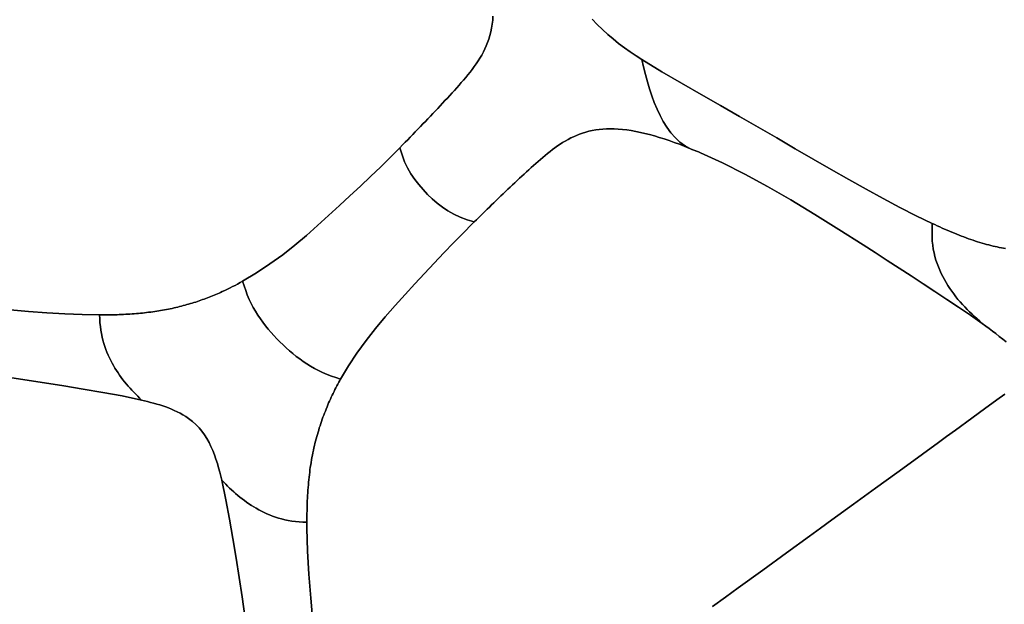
# Model space of a CAD drawing. Header units: centimetres. Extents: x -49.6 to 49.6, y -49.6 to 49.6.
# Tile 53 of 61: x 21.5 to 32.9, y 21.5 to 28.2. Entities that reach past the tile are written whole.
import ezdxf

# ---------------------------------------------------------------- set-up
doc = ezdxf.new("R2010")
doc.units = ezdxf.units.CM
doc.layers.get('0').update_dxf_attribs({"true_color": 0x5890e1})

msp = doc.modelspace()

# ---------------------------------------------------------------- linework, layer by layer
at = {"color": 16, "true_color": 0x870606}
for points in [[(21.372, 24.865, 0), (21.586, 24.847, 0), (21.796, 24.832, 0), (22.004, 24.819, 0), (22.207, 24.811, 0), (22.406, 24.808, 0), (22.432, 24.808, 0), (22.458, 24.808, 0), (22.483, 24.808, 0), (22.509, 24.808, 0), (22.534, 24.809, 0), (22.56, 24.809, 0), (22.585, 24.81, 0), (22.61, 24.81, 0), (22.635, 24.811, 0), (22.66, 24.812, 0), (22.685, 24.813, 0), (22.71, 24.815, 0), (22.735, 24.816, 0), (22.759, 24.817, 0), (22.784, 24.819, 0), (22.809, 24.821, 0), (22.833, 24.823, 0), (22.857, 24.825, 0), (22.881, 24.827, 0), (22.905, 24.83, 0), (22.928, 24.832, 0), (22.952, 24.835, 0), (22.975, 24.838, 0), (22.999, 24.841, 0), (23.022, 24.844, 0), (23.045, 24.847, 0), (23.068, 24.851, 0), (23.091, 24.854, 0), (23.114, 24.858, 0), (23.136, 24.862, 0), (23.159, 24.866, 0), (23.181, 24.871, 0), (23.203, 24.875, 0), (23.225, 24.879, 0), (23.247, 24.884, 0), (23.269, 24.889, 0), (23.291, 24.894, 0), (23.312, 24.899, 0), (23.333, 24.904, 0), (23.354, 24.91, 0), (23.376, 24.915, 0), (23.396, 24.921, 0), (23.417, 24.927, 0), (23.438, 24.932, 0), (23.459, 24.939, 0), (23.479, 24.945, 0), (23.499, 24.951, 0), (23.52, 24.957, 0), (23.54, 24.964, 0), (23.56, 24.971, 0), (23.579, 24.978, 0), (23.599, 24.985, 0), (23.619, 24.992, 0), (23.638, 24.999, 0), (23.658, 25.006, 0), (23.677, 25.013, 0), (23.696, 25.021, 0), (23.715, 25.029, 0), (23.734, 25.036, 0), (23.753, 25.044, 0), (23.771, 25.052, 0), (23.79, 25.06, 0), (23.808, 25.068, 0), (23.827, 25.077, 0), (23.857, 25.091, 0), (23.888, 25.105, 0), (23.918, 25.12, 0), (23.947, 25.135, 0), (23.977, 25.15, 0), (24.005, 25.165, 0), (24.034, 25.181, 0), (24.063, 25.197, 0), (24.225, 25.294, 0), (24.379, 25.397, 0), (24.526, 25.504, 0), (24.666, 25.615, 0), (24.8, 25.728, 0), (24.93, 25.843, 0), (25.057, 25.958, 0), (25.182, 26.072, 0), (25.304, 26.185, 0), (25.425, 26.297, 0), (25.544, 26.409, 0), (25.66, 26.521, 0), (25.772, 26.632, 0), (25.883, 26.743, 0), (25.913, 26.774, 0), (25.943, 26.805, 0), (25.973, 26.835, 0), (26.002, 26.866, 0), (26.032, 26.896, 0), (26.061, 26.927, 0), (26.091, 26.957, 0), (26.12, 26.987, 0), (26.149, 27.017, 0), (26.178, 27.047, 0), (26.207, 27.077, 0), (26.236, 27.107, 0), (26.264, 27.137, 0), (26.292, 27.167, 0), (26.321, 27.197, 0), (26.349, 27.227, 0), (26.377, 27.257, 0), (26.404, 27.287, 0), (26.432, 27.316, 0), (26.459, 27.346, 0), (26.487, 27.376, 0), (26.514, 27.406, 0), (26.54, 27.436, 0), (26.567, 27.466, 0), (26.593, 27.496, 0), (26.62, 27.526, 0), (26.645, 27.556, 0), (26.67, 27.587, 0), (26.695, 27.618, 0), (26.719, 27.649, 0), (26.743, 27.681, 0), (26.765, 27.713, 0), (26.787, 27.746, 0), (26.809, 27.78, 0), (26.829, 27.814, 0), (26.848, 27.85, 0), (26.865, 27.886, 0), (26.882, 27.923, 0), (26.897, 27.961, 0), (26.911, 28, 0), (26.923, 28.041, 0), (26.934, 28.083, 0), (26.943, 28.127, 0), (26.951, 28.171, 0), (26.956, 28.217, 0), (26.959, 28.264, 0)], [(26.959, 28.264, 0), (26.956, 28.217, 0), (26.951, 28.171, 0), (26.943, 28.127, 0), (26.934, 28.083, 0), (26.923, 28.041, 0), (26.911, 28, 0), (26.897, 27.961, 0), (26.882, 27.923, 0), (26.865, 27.886, 0), (26.848, 27.85, 0), (26.829, 27.814, 0), (26.809, 27.78, 0), (26.787, 27.746, 0), (26.765, 27.713, 0), (26.743, 27.681, 0), (26.719, 27.649, 0), (26.695, 27.618, 0), (26.67, 27.587, 0), (26.645, 27.556, 0), (26.62, 27.526, 0), (26.593, 27.496, 0), (26.567, 27.466, 0), (26.54, 27.436, 0), (26.514, 27.406, 0), (26.487, 27.376, 0), (26.459, 27.346, 0), (26.432, 27.316, 0), (26.404, 27.287, 0), (26.377, 27.257, 0), (26.349, 27.227, 0), (26.321, 27.197, 0), (26.292, 27.167, 0), (26.264, 27.137, 0), (26.236, 27.107, 0), (26.207, 27.077, 0), (26.178, 27.047, 0), (26.149, 27.017, 0), (26.12, 26.987, 0), (26.091, 26.957, 0), (26.061, 26.927, 0), (26.032, 26.896, 0), (26.002, 26.866, 0), (25.973, 26.835, 0), (25.943, 26.805, 0), (25.913, 26.774, 0), (25.883, 26.743, 0), (25.907, 26.659, 0), (25.936, 26.581, 0), (25.971, 26.508, 0), (26.01, 26.44, 0), (26.054, 26.376, 0), (26.1, 26.315, 0), (26.15, 26.258, 0), (26.202, 26.203, 0), (26.257, 26.151, 0), (26.314, 26.101, 0), (26.375, 26.055, 0), (26.439, 26.011, 0), (26.507, 25.972, 0), (26.579, 25.937, 0), (26.659, 25.908, 0), (26.742, 25.884, 0), (26.767, 25.909, 0), (26.793, 25.933, 0), (26.818, 25.958, 0), (26.843, 25.982, 0), (26.868, 26.007, 0), (26.893, 26.031, 0), (26.918, 26.055, 0), (26.943, 26.08, 0), (26.971, 26.106, 0), (26.998, 26.132, 0), (27.025, 26.158, 0), (27.052, 26.185, 0), (27.079, 26.21, 0), (27.106, 26.236, 0), (27.133, 26.262, 0), (27.16, 26.287, 0), (27.187, 26.313, 0), (27.214, 26.338, 0), (27.241, 26.364, 0), (27.267, 26.389, 0), (27.294, 26.413, 0), (27.321, 26.438, 0), (27.348, 26.463, 0), (27.375, 26.487, 0), (27.402, 26.512, 0), (27.429, 26.536, 0), (27.456, 26.56, 0), (27.483, 26.584, 0), (27.51, 26.608, 0), (27.537, 26.631, 0), (27.564, 26.654, 0), (27.592, 26.677, 0), (27.62, 26.699, 0), (27.648, 26.721, 0), (27.677, 26.742, 0), (27.706, 26.763, 0), (27.736, 26.783, 0), (27.766, 26.802, 0), (27.796, 26.82, 0), (27.828, 26.838, 0), (27.86, 26.855, 0), (27.893, 26.87, 0), (27.927, 26.885, 0), (27.961, 26.899, 0), (27.997, 26.911, 0), (28.033, 26.923, 0), (28.07, 26.933, 0), (28.108, 26.941, 0), (28.149, 26.949, 0), (28.19, 26.954, 0), (28.232, 26.958, 0), (28.275, 26.961, 0), (28.318, 26.962, 0), (28.363, 26.961, 0), (28.41, 26.958, 0), (28.458, 26.954, 0), (28.508, 26.948, 0), (28.56, 26.94, 0), (28.612, 26.931, 0), (28.665, 26.92, 0), (28.718, 26.908, 0), (28.772, 26.894, 0), (28.827, 26.879, 0), (28.883, 26.862, 0), (28.941, 26.844, 0), (28.999, 26.825, 0), (29.057, 26.804, 0), (29.117, 26.782, 0), (29.172, 26.761, 0), (29.227, 26.739, 0), (29.282, 26.716, 0), (29.338, 26.693, 0), (29.26, 26.723, 0), (29.186, 26.761, 0), (29.123, 26.806, 0), (29.066, 26.859, 0), (29.017, 26.916, 0), (28.971, 26.979, 0), (28.93, 27.046, 0), (28.893, 27.116, 0), (28.858, 27.19, 0), (28.826, 27.265, 0), (28.797, 27.343, 0), (28.771, 27.423, 0), (28.746, 27.506, 0), (28.724, 27.591, 0), (28.703, 27.678, 0), (28.682, 27.764, 0), (28.616, 27.806, 0), (28.549, 27.852, 0), (28.482, 27.9, 0), (28.414, 27.95, 0), (28.351, 28.001, 0), (28.288, 28.053, 0), (28.227, 28.109, 0), (28.166, 28.168, 0), (28.107, 28.229, 0)], [(28.107, 28.229, 0), (28.166, 28.168, 0), (28.227, 28.109, 0), (28.288, 28.053, 0), (28.351, 28.001, 0), (28.414, 27.95, 0), (28.482, 27.9, 0), (28.549, 27.852, 0), (28.616, 27.806, 0), (28.682, 27.764, 0), (28.914, 27.62, 0), (29.142, 27.488, 0), (29.368, 27.358, 0), (29.591, 27.231, 0), (29.811, 27.105, 0), (30.03, 26.979, 0), (30.244, 26.855, 0), (30.456, 26.731, 0), (30.666, 26.61, 0), (30.874, 26.49, 0), (31.077, 26.375, 0), (31.278, 26.262, 0), (31.475, 26.154, 0), (31.669, 26.051, 0), (31.858, 25.955, 0), (32.042, 25.866, 0), (32.071, 25.853, 0), (32.1, 25.839, 0), (32.129, 25.826, 0), (32.158, 25.813, 0), (32.186, 25.801, 0), (32.214, 25.789, 0), (32.243, 25.776, 0), (32.271, 25.765, 0), (32.299, 25.753, 0), (32.327, 25.742, 0), (32.354, 25.731, 0), (32.381, 25.72, 0), (32.409, 25.71, 0), (32.436, 25.7, 0), (32.463, 25.69, 0), (32.489, 25.681, 0), (32.516, 25.672, 0), (32.542, 25.663, 0), (32.568, 25.655, 0), (32.594, 25.647, 0), (32.62, 25.639, 0), (32.646, 25.631, 0), (32.671, 25.624, 0), (32.696, 25.618, 0), (32.721, 25.611, 0), (32.746, 25.605, 0), (32.77, 25.599, 0), (32.795, 25.594, 0), (32.819, 25.588, 0), (32.843, 25.584, 0), (32.866, 25.579, 0), (32.89, 25.575, 0)], [(32.898, 24.496, 0), (32.858, 24.529, 0), (32.819, 24.56, 0), (32.78, 24.591, 0), (32.74, 24.621, 0), (32.701, 24.65, 0), (32.661, 24.679, 0), (32.622, 24.708, 0), (32.484, 24.804, 0), (32.348, 24.897, 0), (32.211, 24.988, 0), (32.074, 25.078, 0), (31.937, 25.168, 0), (31.799, 25.259, 0), (31.661, 25.349, 0), (31.522, 25.439, 0), (31.383, 25.529, 0), (31.243, 25.619, 0), (30.963, 25.797, 0), (30.685, 25.97, 0), (30.405, 26.138, 0), (30.137, 26.292, 0), (29.873, 26.436, 0), (29.614, 26.567, 0), (29.361, 26.683, 0), (29.338, 26.693, 0), (29.282, 26.716, 0), (29.227, 26.739, 0), (29.172, 26.761, 0), (29.117, 26.782, 0), (29.057, 26.804, 0), (28.999, 26.825, 0), (28.941, 26.844, 0), (28.883, 26.862, 0), (28.827, 26.879, 0), (28.772, 26.894, 0), (28.718, 26.908, 0), (28.665, 26.92, 0), (28.612, 26.931, 0), (28.56, 26.94, 0), (28.508, 26.948, 0), (28.458, 26.954, 0), (28.41, 26.958, 0), (28.363, 26.961, 0), (28.318, 26.962, 0), (28.275, 26.961, 0), (28.232, 26.958, 0), (28.19, 26.954, 0), (28.149, 26.949, 0), (28.108, 26.941, 0), (28.07, 26.933, 0), (28.033, 26.923, 0), (27.997, 26.911, 0), (27.961, 26.899, 0), (27.927, 26.885, 0), (27.893, 26.87, 0), (27.86, 26.855, 0), (27.828, 26.838, 0), (27.796, 26.82, 0), (27.766, 26.802, 0), (27.736, 26.783, 0), (27.706, 26.763, 0), (27.677, 26.742, 0), (27.648, 26.721, 0), (27.62, 26.699, 0), (27.592, 26.677, 0), (27.564, 26.654, 0), (27.537, 26.631, 0), (27.51, 26.608, 0), (27.483, 26.584, 0), (27.456, 26.56, 0), (27.429, 26.536, 0), (27.402, 26.512, 0), (27.375, 26.487, 0), (27.348, 26.463, 0), (27.321, 26.438, 0), (27.294, 26.413, 0), (27.267, 26.389, 0), (27.241, 26.364, 0), (27.214, 26.338, 0), (27.187, 26.313, 0), (27.16, 26.287, 0), (27.133, 26.262, 0), (27.106, 26.236, 0), (27.079, 26.21, 0), (27.052, 26.185, 0), (27.025, 26.158, 0), (26.998, 26.132, 0), (26.971, 26.106, 0), (26.943, 26.08, 0), (26.918, 26.055, 0), (26.893, 26.031, 0), (26.868, 26.007, 0), (26.843, 25.982, 0), (26.818, 25.958, 0), (26.793, 25.933, 0), (26.767, 25.909, 0), (26.742, 25.884, 0), (26.723, 25.865, 0), (26.613, 25.755, 0), (26.502, 25.642, 0), (26.391, 25.526, 0), (26.28, 25.408, 0), (26.168, 25.288, 0), (26.055, 25.166, 0), (25.942, 25.043, 0), (25.828, 24.916, 0), (25.713, 24.785, 0), (25.601, 24.651, 0), (25.491, 24.511, 0), (25.385, 24.365, 0), (25.288, 24.218, 0), (25.196, 24.064, 0), (25.188, 24.05, 0), (25.176, 24.029, 0), (25.165, 24.008, 0), (25.154, 23.987, 0), (25.142, 23.965, 0), (25.131, 23.944, 0), (25.121, 23.922, 0), (25.11, 23.9, 0), (25.099, 23.878, 0), (25.089, 23.856, 0), (25.078, 23.834, 0), (25.068, 23.811, 0), (25.058, 23.789, 0), (25.048, 23.766, 0), (25.039, 23.743, 0), (25.029, 23.719, 0), (25.02, 23.696, 0), (25.01, 23.672, 0), (25.001, 23.648, 0), (24.992, 23.624, 0), (24.984, 23.6, 0), (24.975, 23.576, 0), (24.967, 23.551, 0), (24.958, 23.526, 0), (24.95, 23.501, 0), (24.943, 23.476, 0), (24.935, 23.451, 0), (24.928, 23.425, 0), (24.92, 23.4, 0), (24.913, 23.374, 0), (24.907, 23.348, 0), (24.9, 23.321, 0), (24.894, 23.295, 0), (24.888, 23.268, 0), (24.882, 23.241, 0), (24.876, 23.213, 0), (24.87, 23.186, 0), (24.865, 23.158, 0), (24.86, 23.13, 0), (24.855, 23.102, 0), (24.851, 23.074, 0), (24.846, 23.045, 0), (24.842, 23.017, 0), (24.839, 22.988, 0), (24.835, 22.959, 0), (24.831, 22.93, 0), (24.828, 22.9, 0), (24.825, 22.871, 0), (24.823, 22.841, 0), (24.82, 22.811, 0), (24.818, 22.78, 0), (24.816, 22.75, 0), (24.814, 22.719, 0), (24.812, 22.688, 0), (24.811, 22.657, 0), (24.81, 22.626, 0), (24.809, 22.595, 0), (24.808, 22.548, 0), (24.807, 22.502, 0), (24.807, 22.455, 0), (24.807, 22.408, 0), (24.807, 22.339, 0), (24.815, 22.075, 0), (24.83, 21.807, 0), (24.851, 21.532, 0), (24.875, 21.255, 0)], [(32.89, 25.575, 0), (32.866, 25.579, 0), (32.843, 25.584, 0), (32.819, 25.588, 0), (32.795, 25.594, 0), (32.77, 25.599, 0), (32.746, 25.605, 0), (32.721, 25.611, 0), (32.696, 25.618, 0), (32.671, 25.624, 0), (32.646, 25.631, 0), (32.62, 25.639, 0), (32.594, 25.647, 0), (32.568, 25.655, 0), (32.542, 25.663, 0), (32.516, 25.672, 0), (32.489, 25.681, 0), (32.463, 25.69, 0), (32.436, 25.7, 0), (32.409, 25.71, 0), (32.381, 25.72, 0), (32.354, 25.731, 0), (32.327, 25.742, 0), (32.299, 25.753, 0), (32.271, 25.765, 0), (32.243, 25.776, 0), (32.214, 25.789, 0), (32.186, 25.801, 0), (32.158, 25.813, 0), (32.129, 25.826, 0), (32.1, 25.839, 0), (32.071, 25.853, 0), (32.042, 25.866, 0), (32.041, 25.814, 0), (32.04, 25.762, 0), (32.04, 25.711, 0), (32.043, 25.662, 0), (32.048, 25.615, 0), (32.055, 25.569, 0), (32.064, 25.526, 0), (32.074, 25.483, 0), (32.086, 25.442, 0), (32.1, 25.402, 0), (32.114, 25.363, 0), (32.13, 25.325, 0), (32.147, 25.288, 0), (32.165, 25.252, 0), (32.184, 25.217, 0), (32.204, 25.182, 0), (32.225, 25.148, 0), (32.246, 25.115, 0), (32.268, 25.082, 0), (32.292, 25.05, 0), (32.316, 25.019, 0), (32.34, 24.988, 0), (32.366, 24.958, 0), (32.392, 24.929, 0), (32.419, 24.9, 0), (32.447, 24.871, 0), (32.475, 24.843, 0), (32.504, 24.816, 0), (32.533, 24.789, 0), (32.563, 24.762, 0), (32.592, 24.735, 0), (32.622, 24.708, 0), (32.661, 24.679, 0), (32.701, 24.65, 0), (32.74, 24.621, 0), (32.78, 24.591, 0), (32.819, 24.56, 0), (32.858, 24.529, 0), (32.898, 24.496, 0)], [(21.319, 24.091, 0), (21.543, 24.058, 0), (21.768, 24.023, 0), (21.993, 23.987, 0), (22.219, 23.95, 0), (22.444, 23.911, 0), (22.668, 23.87, 0), (22.893, 23.823, 0), (22.871, 23.845, 0), (22.848, 23.868, 0), (22.826, 23.891, 0), (22.803, 23.913, 0), (22.781, 23.936, 0), (22.76, 23.96, 0), (22.739, 23.984, 0), (22.718, 24.008, 0), (22.697, 24.033, 0), (22.677, 24.058, 0), (22.658, 24.084, 0), (22.639, 24.11, 0), (22.621, 24.137, 0), (22.603, 24.165, 0), (22.585, 24.193, 0), (22.568, 24.222, 0), (22.552, 24.251, 0), (22.536, 24.281, 0), (22.521, 24.312, 0), (22.506, 24.343, 0), (22.493, 24.376, 0), (22.479, 24.409, 0), (22.467, 24.443, 0), (22.456, 24.478, 0), (22.445, 24.514, 0), (22.436, 24.552, 0), (22.428, 24.591, 0), (22.421, 24.631, 0), (22.416, 24.674, 0), (22.412, 24.717, 0), (22.409, 24.762, 0), (22.406, 24.808, 0), (22.207, 24.811, 0), (22.004, 24.819, 0), (21.796, 24.832, 0), (21.586, 24.847, 0), (21.372, 24.865, 0)], [(24.089, 21.321, 0), (24.056, 21.545, 0), (24.021, 21.77, 0), (23.986, 21.995, 0), (23.948, 22.221, 0), (23.91, 22.446, 0), (23.869, 22.67, 0), (23.822, 22.894, 0), (23.81, 22.941, 0), (23.798, 22.99, 0), (23.784, 23.039, 0), (23.77, 23.089, 0), (23.754, 23.139, 0), (23.736, 23.189, 0), (23.717, 23.238, 0), (23.696, 23.285, 0), (23.674, 23.332, 0), (23.649, 23.377, 0), (23.621, 23.42, 0), (23.591, 23.461, 0), (23.558, 23.501, 0), (23.521, 23.539, 0), (23.481, 23.576, 0), (23.437, 23.61, 0), (23.405, 23.632, 0), (23.372, 23.652, 0), (23.339, 23.67, 0), (23.306, 23.687, 0), (23.272, 23.703, 0), (23.239, 23.717, 0), (23.205, 23.731, 0), (23.173, 23.743, 0), (23.138, 23.755, 0), (23.103, 23.766, 0), (23.068, 23.777, 0), (23.033, 23.787, 0), (22.998, 23.796, 0), (22.963, 23.806, 0), (22.928, 23.814, 0), (22.893, 23.823, 0), (22.668, 23.87, 0), (22.444, 23.911, 0), (22.219, 23.95, 0), (21.993, 23.987, 0), (21.768, 24.023, 0), (21.543, 24.058, 0), (21.319, 24.091, 0)], [(29.5, 21.433, 0), (29.651, 21.543, 0), (29.798, 21.65, 0), (30.083, 21.856, 0), (30.356, 22.055, 0), (30.621, 22.247, 0), (30.751, 22.342, 0), (30.879, 22.435, 0), (31.133, 22.619, 0), (31.385, 22.803, 0), (31.632, 22.982, 0), (31.871, 23.156, 0), (31.986, 23.239, 0), (32.099, 23.321, 0), (32.207, 23.4, 0), (32.31, 23.475, 0), (32.502, 23.614, 0), (32.664, 23.732, 0), (32.732, 23.781, 0), (32.791, 23.824, 0), (32.883, 23.891, 0)], [(32.883, 23.891, 0), (32.791, 23.824, 0), (32.732, 23.781, 0), (32.664, 23.732, 0), (32.502, 23.614, 0), (32.31, 23.475, 0), (32.207, 23.4, 0), (32.099, 23.321, 0), (31.986, 23.239, 0), (31.871, 23.156, 0), (31.632, 22.982, 0), (31.385, 22.803, 0), (31.133, 22.619, 0), (30.879, 22.435, 0), (30.751, 22.342, 0), (30.621, 22.247, 0), (30.356, 22.055, 0), (30.083, 21.856, 0), (29.798, 21.65, 0), (29.651, 21.543, 0), (29.5, 21.433, 0)], [(24.875, 21.255, 0), (24.851, 21.532, 0), (24.83, 21.807, 0), (24.815, 22.075, 0), (24.807, 22.339, 0), (24.807, 22.408, 0), (24.761, 22.41, 0), (24.717, 22.413, 0), (24.673, 22.417, 0), (24.631, 22.423, 0), (24.59, 22.43, 0), (24.551, 22.438, 0), (24.513, 22.447, 0), (24.477, 22.457, 0), (24.442, 22.469, 0), (24.408, 22.481, 0), (24.375, 22.494, 0), (24.342, 22.508, 0), (24.311, 22.523, 0), (24.28, 22.538, 0), (24.25, 22.554, 0), (24.221, 22.57, 0), (24.192, 22.587, 0), (24.164, 22.604, 0), (24.136, 22.622, 0), (24.109, 22.641, 0), (24.083, 22.66, 0), (24.057, 22.679, 0), (24.032, 22.699, 0), (24.007, 22.719, 0), (23.982, 22.74, 0), (23.959, 22.761, 0), (23.935, 22.783, 0), (23.912, 22.805, 0), (23.889, 22.827, 0), (23.867, 22.85, 0), (23.844, 22.872, 0), (23.822, 22.894, 0), (23.869, 22.67, 0), (23.91, 22.446, 0), (23.948, 22.221, 0), (23.986, 21.995, 0), (24.021, 21.77, 0), (24.056, 21.545, 0), (24.089, 21.321, 0)]]:
    msp.add_polyline3d(points, dxfattribs=at)
for points in [[(28.914, 27.62, 0), (28.682, 27.764, 0), (28.703, 27.678, 0), (28.724, 27.591, 0), (28.746, 27.506, 0), (28.771, 27.423, 0), (28.797, 27.343, 0), (28.826, 27.265, 0), (28.858, 27.19, 0), (28.893, 27.116, 0), (28.93, 27.046, 0), (28.971, 26.979, 0), (29.017, 26.916, 0), (29.066, 26.859, 0), (29.123, 26.806, 0), (29.186, 26.761, 0), (29.26, 26.723, 0), (29.338, 26.693, 0), (29.361, 26.683, 0), (29.614, 26.567, 0), (29.873, 26.436, 0), (30.137, 26.292, 0), (30.405, 26.138, 0), (30.685, 25.97, 0), (30.963, 25.797, 0), (31.243, 25.619, 0), (31.383, 25.529, 0), (31.522, 25.439, 0), (31.661, 25.349, 0), (31.799, 25.259, 0), (31.937, 25.168, 0), (32.074, 25.078, 0), (32.211, 24.988, 0), (32.348, 24.897, 0), (32.484, 24.804, 0), (32.622, 24.708, 0), (32.592, 24.735, 0), (32.563, 24.762, 0), (32.533, 24.789, 0), (32.504, 24.816, 0), (32.475, 24.843, 0), (32.447, 24.871, 0), (32.419, 24.9, 0), (32.392, 24.929, 0), (32.366, 24.958, 0), (32.34, 24.988, 0), (32.316, 25.019, 0), (32.292, 25.05, 0), (32.268, 25.082, 0), (32.246, 25.115, 0), (32.225, 25.148, 0), (32.204, 25.182, 0), (32.184, 25.217, 0), (32.165, 25.252, 0), (32.147, 25.288, 0), (32.13, 25.325, 0), (32.114, 25.363, 0), (32.1, 25.402, 0), (32.086, 25.442, 0), (32.074, 25.483, 0), (32.064, 25.526, 0), (32.055, 25.569, 0), (32.048, 25.615, 0), (32.043, 25.662, 0), (32.04, 25.711, 0), (32.04, 25.762, 0), (32.041, 25.814, 0), (32.042, 25.866, 0), (31.858, 25.955, 0), (31.669, 26.051, 0), (31.475, 26.154, 0), (31.278, 26.262, 0), (31.077, 26.375, 0), (30.874, 26.49, 0), (30.666, 26.61, 0), (30.456, 26.731, 0), (30.244, 26.855, 0), (30.03, 26.979, 0), (29.811, 27.105, 0), (29.591, 27.231, 0), (29.368, 27.358, 0), (29.142, 27.488, 0)], [(26.723, 25.865, 0), (26.742, 25.884, 0), (26.659, 25.908, 0), (26.579, 25.937, 0), (26.507, 25.972, 0), (26.439, 26.011, 0), (26.375, 26.055, 0), (26.314, 26.101, 0), (26.257, 26.151, 0), (26.202, 26.203, 0), (26.15, 26.258, 0), (26.1, 26.315, 0), (26.054, 26.376, 0), (26.01, 26.44, 0), (25.971, 26.508, 0), (25.936, 26.581, 0), (25.907, 26.659, 0), (25.883, 26.743, 0), (25.772, 26.632, 0), (25.66, 26.521, 0), (25.544, 26.409, 0), (25.425, 26.297, 0), (25.304, 26.185, 0), (25.182, 26.072, 0), (25.057, 25.958, 0), (24.93, 25.843, 0), (24.8, 25.728, 0), (24.666, 25.615, 0), (24.526, 25.504, 0), (24.379, 25.397, 0), (24.225, 25.294, 0), (24.063, 25.197, 0), (24.08, 25.143, 0), (24.098, 25.092, 0), (24.117, 25.041, 0), (24.14, 24.988, 0), (24.162, 24.941, 0), (24.186, 24.895, 0), (24.212, 24.85, 0), (24.24, 24.805, 0), (24.268, 24.764, 0), (24.297, 24.723, 0), (24.327, 24.683, 0), (24.359, 24.644, 0), (24.391, 24.605, 0), (24.425, 24.568, 0), (24.459, 24.531, 0), (24.494, 24.495, 0), (24.53, 24.46, 0), (24.567, 24.426, 0), (24.604, 24.392, 0), (24.643, 24.36, 0), (24.682, 24.328, 0), (24.723, 24.298, 0), (24.763, 24.269, 0), (24.804, 24.241, 0), (24.849, 24.213, 0), (24.894, 24.187, 0), (24.94, 24.163, 0), (24.987, 24.141, 0), (25.041, 24.118, 0), (25.091, 24.099, 0), (25.142, 24.082, 0), (25.196, 24.064, 0), (25.288, 24.218, 0), (25.385, 24.365, 0), (25.491, 24.511, 0), (25.601, 24.651, 0), (25.713, 24.785, 0), (25.828, 24.916, 0), (25.942, 25.043, 0), (26.055, 25.166, 0), (26.168, 25.288, 0), (26.28, 25.408, 0), (26.391, 25.526, 0), (26.502, 25.642, 0), (26.613, 25.755, 0)], [(24.761, 22.41, 0), (24.807, 22.408, 0), (24.807, 22.455, 0), (24.807, 22.502, 0), (24.808, 22.548, 0), (24.809, 22.595, 0), (24.81, 22.626, 0), (24.811, 22.657, 0), (24.812, 22.688, 0), (24.814, 22.719, 0), (24.816, 22.75, 0), (24.818, 22.78, 0), (24.82, 22.811, 0), (24.823, 22.841, 0), (24.825, 22.871, 0), (24.828, 22.9, 0), (24.831, 22.93, 0), (24.835, 22.959, 0), (24.839, 22.988, 0), (24.842, 23.017, 0), (24.846, 23.045, 0), (24.851, 23.074, 0), (24.855, 23.102, 0), (24.86, 23.13, 0), (24.865, 23.158, 0), (24.87, 23.186, 0), (24.876, 23.213, 0), (24.882, 23.241, 0), (24.888, 23.268, 0), (24.894, 23.295, 0), (24.9, 23.321, 0), (24.907, 23.348, 0), (24.913, 23.374, 0), (24.92, 23.4, 0), (24.928, 23.425, 0), (24.935, 23.451, 0), (24.943, 23.476, 0), (24.95, 23.501, 0), (24.958, 23.526, 0), (24.967, 23.551, 0), (24.975, 23.576, 0), (24.984, 23.6, 0), (24.992, 23.624, 0), (25.001, 23.648, 0), (25.01, 23.672, 0), (25.02, 23.696, 0), (25.029, 23.719, 0), (25.039, 23.743, 0), (25.048, 23.766, 0), (25.058, 23.789, 0), (25.068, 23.811, 0), (25.078, 23.834, 0), (25.089, 23.856, 0), (25.099, 23.878, 0), (25.11, 23.9, 0), (25.121, 23.922, 0), (25.131, 23.944, 0), (25.142, 23.965, 0), (25.154, 23.987, 0), (25.165, 24.008, 0), (25.176, 24.029, 0), (25.188, 24.05, 0), (25.196, 24.064, 0), (25.142, 24.082, 0), (25.091, 24.099, 0), (25.041, 24.118, 0), (24.987, 24.141, 0), (24.94, 24.163, 0), (24.894, 24.187, 0), (24.849, 24.213, 0), (24.804, 24.241, 0), (24.763, 24.269, 0), (24.723, 24.298, 0), (24.682, 24.328, 0), (24.643, 24.36, 0), (24.604, 24.392, 0), (24.567, 24.426, 0), (24.53, 24.46, 0), (24.494, 24.495, 0), (24.459, 24.531, 0), (24.425, 24.568, 0), (24.391, 24.605, 0), (24.359, 24.644, 0), (24.327, 24.683, 0), (24.297, 24.723, 0), (24.268, 24.764, 0), (24.24, 24.805, 0), (24.212, 24.85, 0), (24.186, 24.895, 0), (24.162, 24.941, 0), (24.14, 24.988, 0), (24.117, 25.041, 0), (24.098, 25.092, 0), (24.08, 25.143, 0), (24.063, 25.197, 0), (24.034, 25.181, 0), (24.005, 25.165, 0), (23.977, 25.15, 0), (23.947, 25.135, 0), (23.918, 25.12, 0), (23.888, 25.105, 0), (23.857, 25.091, 0), (23.827, 25.077, 0), (23.808, 25.068, 0), (23.79, 25.06, 0), (23.771, 25.052, 0), (23.753, 25.044, 0), (23.734, 25.036, 0), (23.715, 25.029, 0), (23.696, 25.021, 0), (23.677, 25.013, 0), (23.658, 25.006, 0), (23.638, 24.999, 0), (23.619, 24.992, 0), (23.599, 24.985, 0), (23.579, 24.978, 0), (23.56, 24.971, 0), (23.54, 24.964, 0), (23.52, 24.957, 0), (23.499, 24.951, 0), (23.479, 24.945, 0), (23.459, 24.939, 0), (23.438, 24.932, 0), (23.417, 24.927, 0), (23.396, 24.921, 0), (23.376, 24.915, 0), (23.354, 24.91, 0), (23.333, 24.904, 0), (23.312, 24.899, 0), (23.291, 24.894, 0), (23.269, 24.889, 0), (23.247, 24.884, 0), (23.225, 24.879, 0), (23.203, 24.875, 0), (23.181, 24.871, 0), (23.159, 24.866, 0), (23.136, 24.862, 0), (23.114, 24.858, 0), (23.091, 24.854, 0), (23.068, 24.851, 0), (23.045, 24.847, 0), (23.022, 24.844, 0), (22.999, 24.841, 0), (22.975, 24.838, 0), (22.952, 24.835, 0), (22.928, 24.832, 0), (22.905, 24.83, 0), (22.881, 24.827, 0), (22.857, 24.825, 0), (22.833, 24.823, 0), (22.809, 24.821, 0), (22.784, 24.819, 0), (22.759, 24.817, 0), (22.735, 24.816, 0), (22.71, 24.815, 0), (22.685, 24.813, 0), (22.66, 24.812, 0), (22.635, 24.811, 0), (22.61, 24.81, 0), (22.585, 24.81, 0), (22.56, 24.809, 0), (22.534, 24.809, 0), (22.509, 24.808, 0), (22.483, 24.808, 0), (22.458, 24.808, 0), (22.432, 24.808, 0), (22.406, 24.808, 0), (22.409, 24.762, 0), (22.412, 24.717, 0), (22.416, 24.674, 0), (22.421, 24.631, 0), (22.428, 24.591, 0), (22.436, 24.552, 0), (22.445, 24.514, 0), (22.456, 24.478, 0), (22.467, 24.443, 0), (22.479, 24.409, 0), (22.493, 24.376, 0), (22.506, 24.343, 0), (22.521, 24.312, 0), (22.536, 24.281, 0), (22.552, 24.251, 0), (22.568, 24.222, 0), (22.585, 24.193, 0), (22.603, 24.165, 0), (22.621, 24.137, 0), (22.639, 24.11, 0), (22.658, 24.084, 0), (22.677, 24.058, 0), (22.697, 24.033, 0), (22.718, 24.008, 0), (22.739, 23.984, 0), (22.76, 23.96, 0), (22.781, 23.936, 0), (22.803, 23.913, 0), (22.826, 23.891, 0), (22.848, 23.868, 0), (22.871, 23.845, 0), (22.893, 23.823, 0), (22.928, 23.814, 0), (22.963, 23.806, 0), (22.998, 23.796, 0), (23.033, 23.787, 0), (23.068, 23.777, 0), (23.103, 23.766, 0), (23.138, 23.755, 0), (23.173, 23.743, 0), (23.205, 23.731, 0), (23.239, 23.717, 0), (23.272, 23.703, 0), (23.306, 23.687, 0), (23.339, 23.67, 0), (23.372, 23.652, 0), (23.405, 23.632, 0), (23.437, 23.61, 0), (23.481, 23.576, 0), (23.521, 23.539, 0), (23.558, 23.501, 0), (23.591, 23.461, 0), (23.621, 23.42, 0), (23.649, 23.377, 0), (23.674, 23.332, 0), (23.696, 23.285, 0), (23.717, 23.238, 0), (23.736, 23.189, 0), (23.754, 23.139, 0), (23.77, 23.089, 0), (23.784, 23.039, 0), (23.798, 22.99, 0), (23.81, 22.941, 0), (23.822, 22.894, 0), (23.844, 22.872, 0), (23.867, 22.85, 0), (23.889, 22.827, 0), (23.912, 22.805, 0), (23.935, 22.783, 0), (23.959, 22.761, 0), (23.982, 22.74, 0), (24.007, 22.719, 0), (24.032, 22.699, 0), (24.057, 22.679, 0), (24.083, 22.66, 0), (24.109, 22.641, 0), (24.136, 22.622, 0), (24.164, 22.604, 0), (24.192, 22.587, 0), (24.221, 22.57, 0), (24.25, 22.554, 0), (24.28, 22.538, 0), (24.311, 22.523, 0), (24.342, 22.508, 0), (24.375, 22.494, 0), (24.408, 22.481, 0), (24.442, 22.469, 0), (24.477, 22.457, 0), (24.513, 22.447, 0), (24.551, 22.438, 0), (24.59, 22.43, 0), (24.631, 22.423, 0), (24.673, 22.417, 0), (24.717, 22.413, 0)]]:
    msp.add_polyline3d(points, close=True, dxfattribs=at)

doc.saveas('drawing.dxf')
